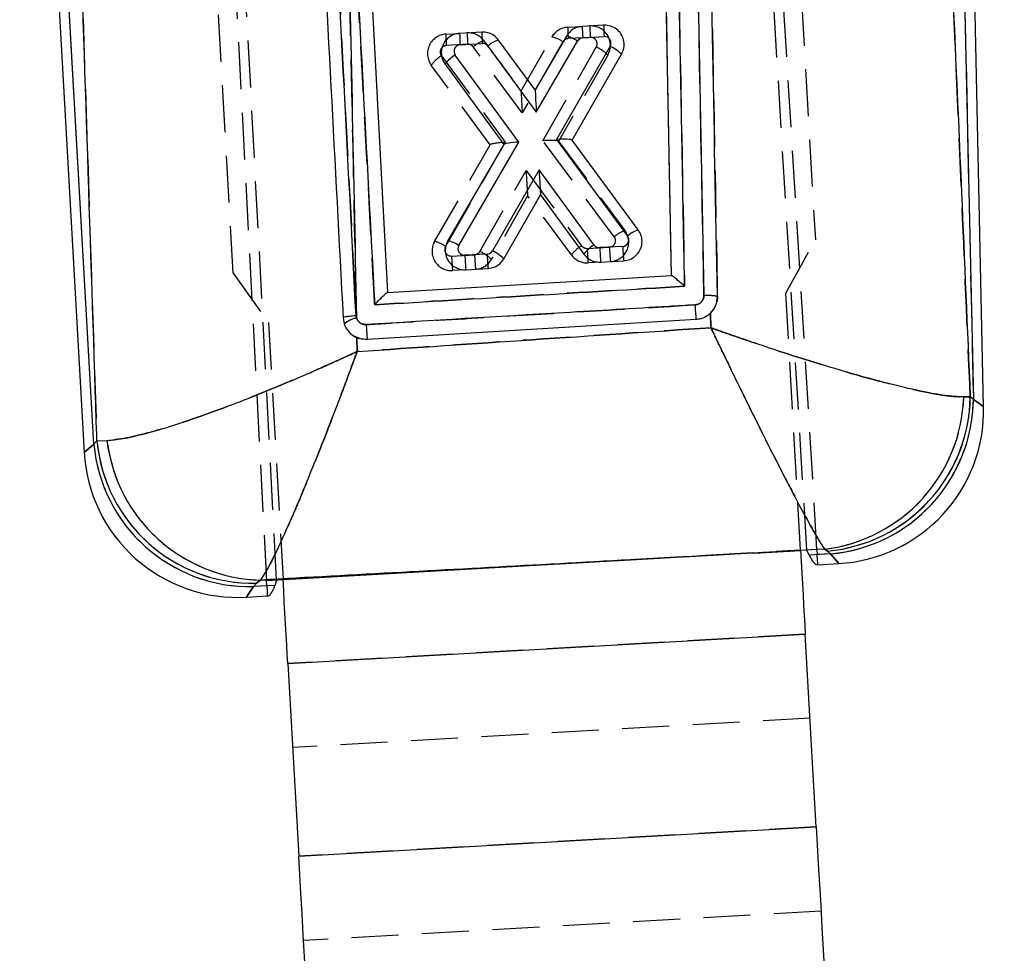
# Model space of a CAD drawing. Extents: x 19 to 225, y 41 to 166.
# Tile 6 of 20: x 69 to 84, y 117 to 131. Entities that reach past the tile are written whole.
import ezdxf

# ---------------------------------------------------------------- set-up
doc = ezdxf.new("R2010")
doc.units = 0
doc.header["$LTSCALE"] = 0.571429
doc.linetypes.add('HIDDEN', pattern=[1.905, 1.27, -0.635])
doc.layers.get('0').update_dxf_attribs({"linetype": 'CONTINUOUS'})
doc.styles.add('SLDTEXTSTYLE0', font='TXT', dxfattribs={"width": 0.75})
doc.dimstyles.new('SLDDIMSTYLE0', dxfattribs={"dimtxt": 2, "dimasz": 1.886857, "dimexe": 0, "dimexo": 0.0625, "dimgap": 0.5, "dimtad": 1, "dimdec": 0, "dimrnd": 1e-09, "dimzin": 12, "dimtxsty": 'SLDTEXTSTYLE0', "dimsah": 1, "dimcen": 0.09, "dimazin": 3, "dimtfac": 1, "dimtdec": 0, "dimtofl": 0, "dimtmove": 0, "dimatfit": 3, "dimtolj": 1, "dimtzin": 12})

# ---------------------------------------------------------------- blocks, each defined once
blk = doc.blocks.new('_D_3')
at = {"color": 179, "linetype": 'CONTINUOUS'}
for p, q in [((75.25, 163.872), (100.04, 163.872)), ((99.468, 163.872), (99.468, 52.245)), ((71.611, 52.245), (100.04, 52.245))]:
    blk.add_line(p, q, dxfattribs=at)
for points in [[(99.468, 163.872), (99.178, 161.985), (99.758, 161.985)], [(99.468, 52.245), (99.758, 54.131), (99.178, 54.131)]]:
    blk.add_solid(points, dxfattribs=at)
at = {"color": 179, "linetype": 'CONTINUOUS', "insert": (96.89, 107.872, 0.1), "char_height": 2, "attachment_point": 1, "rotation": 90, "style": 'SLDTEXTSTYLE0'}
blk.add_mtext('112', dxfattribs=at)

msp = doc.modelspace()

# ---------------------------------------------------------------- linework, layer by layer
at = {"color": 7, "linetype": 'HIDDEN'}
for p, q in [((71.207594, 157.801018), (73.066728, 122.310203)), ((73.222035, 122.319015), (71.349065, 157.866318)), ((81.406727, 122.78349), (79.76759, 149.738256)), ((81.562034, 122.792304), (79.935409, 149.407268)), ((83.459818, 148.792323), (83.975745, 125.109898)), ((79.163365, 145.529632), (79.518787, 126.857851)), ((80.523617, 145.423912), (81.536686, 127.572215)), ((72.551144, 127.062293), (71.538074, 144.91399)), ((70.400275, 124.421163), (69.411598, 141.843044)), ((69.876698, 141.869437), (70.447405, 124.473965)), ((79.81804, 126.720026), (79.698223, 133.020845)), ((79.907847, 133.000102), (80.024544, 126.700161)), ((77.714326, 130.855993), (77.938523, 130.868715)), ((75.833112, 130.749235), (76.046314, 130.761333)), ((76.994666, 129.875223), (77.471099, 130.705752)), ((76.170839, 130.592544), (75.840559, 130.5738)), ((77.012336, 129.535102), (76.256783, 130.552331)), ((76.421225, 130.647341), (76.994689, 129.875264)), ((77.640699, 130.630477), (77.012336, 129.535102)), ((77.331939, 129.104678), (78.155597, 130.550588)), ((78.063041, 130.699924), (77.721774, 130.680558)), ((75.765764, 130.414579), (76.750954, 129.07965)), ((78.333264, 130.42735), (77.574227, 129.094879)), ((76.516386, 129.041698), (75.608726, 130.271575)), ((75.659975, 127.54919), (76.517354, 129.043388)), ((76.750954, 129.07965), (75.829561, 127.473895)), ((78.433141, 127.622025), (77.331939, 129.104678)), ((77.573064, 129.096443), (78.597584, 127.717032)), ((76.357834, 127.394757), (77.070729, 128.646272)), ((77.070729, 128.646272), (77.928723, 127.483521)), ((77.096227, 128.255897), (76.5355, 127.271522)), ((77.771678, 127.340528), (77.096199, 128.255934)), ((75.659975, 127.54919), (75.649146, 127.519634)), ((81.082549, 126.749888), (81.536686, 127.572215)), ((78.014854, 127.443057), (78.358527, 127.462561)), ((75.921964, 127.324287), (76.276607, 127.344413)), ((78.223584, 127.230116), (78.03007, 127.219135)), ((72.551144, 127.062293), (73.0954, 126.296623)), ((76.141661, 127.111968), (75.937178, 127.100364)), ((81.307368, 122.78823), (81.082549, 126.749888)), ((79.963291, 126.502037), (79.91023, 126.435355)), ((73.0954, 126.296623), (73.320219, 122.334967)), ((74.447045, 126.40753), (74.454294, 126.367808)), ((79.918233, 126.442053), (79.925436, 126.217218)), ((74.51195, 126.048439), (74.421709, 126.086366)), ((74.463844, 125.849331), (74.459904, 126.064876)), ((83.928376, 125.153689), (83.827473, 125.151012)), ((83.975745, 125.109898), (83.928376, 125.153689)), ((70.447405, 124.473965), (70.400275, 124.421163)), ((70.447405, 124.473965), (70.601837, 124.47759)), ((81.68186, 122.800483), (81.725154, 122.770423)), ((73.320219, 122.334967), (81.307368, 122.78823)), ((81.772523, 122.726633), (81.442138, 122.707883)), ((81.725154, 122.770423), (81.772523, 122.726633)), ((72.86502, 122.221139), (72.912151, 122.273941)), ((73.195405, 122.239888), (72.86502, 122.221139)), ((72.912151, 122.273941), (72.974825, 122.323048)), ((81.381114, 121.488739), (73.393965, 121.035476)), ((81.45486, 120.189248), (73.467711, 119.735983)), ((81.550037, 118.512065), (73.562888, 118.058801)), ((81.623783, 117.212573), (73.636634, 116.759309))]:
    msp.add_line(p, q, dxfattribs=at)
at = {"color": 7, "linetype": 'CONTINUOUS'}
for p, q in [((83.459818, 148.792323), (83.975745, 125.109898)), ((84.134403, 124.99732), (83.615949, 148.795724)), ((79.315904, 127.024154), (78.973036, 145.426996)), ((74.083764, 142.783352), (74.931293, 126.75925)), ((69.25568, 141.834196), (70.251164, 124.29238)), ((70.400275, 124.421163), (69.411598, 141.843044)), ((79.698223, 133.020845), (79.81804, 126.720026)), ((78.268863, 130.887462), (77.938582, 130.868718)), ((76.387649, 130.780705), (76.046381, 130.761337)), ((77.696053, 130.719686), (77.213619, 129.887687)), ((77.946046, 130.693023), (78.276327, 130.711766)), ((76.053844, 130.585643), (76.395111, 130.605009)), ((76.481333, 130.564424), (77.229585, 129.54717)), ((77.213619, 129.887687), (76.646311, 130.658945)), ((77.229585, 129.54717), (77.865202, 130.643346)), ((78.368654, 130.56203), (77.540815, 129.124211)), ((76.960727, 129.083351), (75.978776, 130.426793)), ((77.783156, 129.113587), (78.545848, 130.438254)), ((75.82118, 130.28479), (76.726092, 129.046748)), ((77.213594, 129.887645), (77.213619, 129.887687)), ((76.726092, 129.046748), (75.865185, 127.56197)), ((76.034335, 127.485633), (76.960727, 129.083351)), ((77.540815, 129.124211), (78.637957, 127.633009)), ((78.802922, 127.72755), (77.783156, 129.113587)), ((77.272122, 128.65744), (76.551184, 127.405087)), ((78.122031, 127.494613), (77.272122, 128.65744)), ((76.728385, 127.281322), (77.29594, 128.267229)), ((77.29594, 128.267229), (77.29591, 128.26727)), ((77.29594, 128.267229), (77.96443, 127.352612)), ((78.563075, 127.473906), (78.208429, 127.453782)), ((76.470185, 127.355136), (76.12651, 127.335634)), ((78.22363, 127.230119), (78.578276, 127.250245)), ((76.141711, 127.111972), (76.485386, 127.131475)), ((74.931293, 126.75925), (79.315904, 127.024154)), ((74.454294, 126.367808), (74.447045, 126.40753)), ((79.694438, 126.343152), (74.620193, 126.036577)), ((79.925436, 126.217218), (79.918233, 126.442053)), ((74.459904, 126.064876), (74.463844, 125.849331)), ((83.827473, 125.151012), (83.928376, 125.153689)), ((83.975745, 125.109898), (83.928376, 125.153689)), ((70.447405, 124.473965), (70.400275, 124.421163)), ((70.447405, 124.473965), (70.601837, 124.47759)), ((81.725154, 122.770423), (81.68186, 122.800483)), ((81.562034, 122.792304), (73.066728, 122.310203)), ((81.442138, 122.707883), (81.406727, 122.78349)), ((81.562034, 122.792304), (81.566762, 122.714956)), ((81.772523, 122.726633), (81.566762, 122.714956)), ((81.725154, 122.770423), (81.772523, 122.726633)), ((81.576289, 122.559077), (81.897191, 122.577288)), ((72.86502, 122.221139), (72.912151, 122.273941)), ((73.070783, 122.232816), (72.86502, 122.221139)), ((72.974825, 122.323048), (72.912151, 122.273941)), ((73.070783, 122.232816), (73.066728, 122.310203)), ((73.222035, 122.319015), (73.195405, 122.239888)), ((72.753934, 122.058416), (73.078951, 122.07686)), ((73.393965, 121.035476), (81.381114, 121.488739)), ((81.550037, 118.512065), (81.381114, 121.488739)), ((73.393965, 121.035476), (73.562888, 118.058801)), ((73.562888, 118.058801), (81.550037, 118.512065))]:
    msp.add_line(p, q, dxfattribs=at)
at = {"color": 7, "linetype": 'CONTINUOUS', "flags": 128}
for points in [[(76.726092, 129.046748), (76.726198, 129.04693), (76.726516, 129.04748), (76.727047, 129.048394)], [(77.782027, 129.115122), (77.782655, 129.114269), (77.783031, 129.113756), (77.783156, 129.113587)], [(81.307368, 122.78823), (81.317393, 122.61159), (81.327339, 122.436334), (81.337127, 122.263838), (81.346683, 122.095453), (81.355931, 121.932499), (81.364797, 121.776257), (81.373214, 121.62795), (81.381114, 121.488739)], [(81.576289, 122.559077), (81.575228, 122.576436), (81.572048, 122.628454), (81.566762, 122.714956)], [(73.070783, 122.232816), (73.075315, 122.146272), (73.078042, 122.094227), (73.078951, 122.07686)], [(73.393965, 121.035476), (73.386065, 121.174686), (73.377648, 121.322994), (73.368782, 121.479236), (73.359534, 121.642189), (73.349978, 121.810574), (73.34019, 121.98307), (73.330244, 122.158327), (73.320219, 122.334967)], [(81.550037, 118.512065), (81.565838, 118.233646), (81.582671, 117.937029), (81.600403, 117.624542), (81.618899, 117.298637), (81.63801, 116.961867), (81.657588, 116.616874), (81.677479, 116.266363), (81.697527, 115.913081)], [(73.710378, 115.459818), (73.69033, 115.813099), (73.670439, 116.163611), (73.650861, 116.508603), (73.63175, 116.845373), (73.613254, 117.171279), (73.595522, 117.483765), (73.578689, 117.78038), (73.562888, 118.058801)]]:
    msp.add_lwpolyline(points, dxfattribs=at)
at = {"color": 8, "linetype": 'CONTINUOUS', "flags": 128}
for points in [[(84.134403, 124.99732), (84.094664, 125.025519), (83.975745, 125.109898)], [(70.400275, 124.421163), (70.288513, 124.324637), (70.251164, 124.29238), (70.251165, 124.29238)], [(81.772523, 122.726633), (81.865966, 122.614695), (81.897191, 122.577288), (81.897191, 122.577288)], [(72.753934, 122.058416), (72.781758, 122.099175), (72.86502, 122.221139)]]:
    msp.add_lwpolyline(points, dxfattribs=at)
at = {"color": 7, "linetype": 'HIDDEN', "flags": 128}
for points in [[(83.975745, 125.109898), (84.094664, 125.025519), (84.134403, 124.99732), (84.134403, 124.99732)], [(70.251165, 124.29238), (70.288513, 124.324637), (70.400275, 124.421163)], [(81.897191, 122.577288), (81.865966, 122.614695), (81.772523, 122.726633)], [(72.86502, 122.221139), (72.781758, 122.099175), (72.753934, 122.058416), (72.753934, 122.058416)]]:
    msp.add_lwpolyline(points, dxfattribs=at)
at = {"color": 7, "linetype": 'HIDDEN'}
for centre, radius, start, end in [((77.731323, 130.556474), 0.3, 93.2480041, 150.1592195), ((81.034339, 130.90908), 3.320438, 180.9160855, 183.9463842), ((78.072591, 130.575841), 0.3, 330.332135, 93.2480041), ((81.377751, 130.928502), 3.322582, 180.9164569, 183.9447984), ((75.850109, 130.449717), 0.3, 93.2480041, 216.4276406), ((79.153142, 130.802288), 3.320455, 180.9154865, 183.9457688), ((76.18039, 130.46846), 0.3, 36.6033159, 93.2480041), ((79.485542, 130.821122), 3.322575, 180.9164956, 183.9448112), ((77.362725, 130.232881), 0.485131, 55.0411811, 77.0916548), ((75.846224, 130.473961), 0.1, 93.2480041, 216.4276406), ((76.176505, 130.492704), 0.1, 36.6033159, 93.2480041), ((76.555326, 130.22543), 0.44271, 107.6323696, 132.4038463), ((77.727439, 130.580718), 0.1, 93.2480041, 150.1592195), ((78.068707, 130.600085), 0.1, 330.332135, 93.2480041), ((77.913093, 130.011295), 0.591308, 44.7179489, 65.7879195), ((76.023991, 129.973286), 0.511293, 120.334439, 144.3099446), ((78.356746, 127.538156), 0.3, 273.2480041, 36.6021422), ((78.731654, 127.295155), 0.442667, 107.6299138, 132.4037935), ((75.920181, 127.399883), 0.3, 150.152508, 273.2480041), ((75.551577, 127.076423), 0.485035, 55.0317831, 77.0862206), ((78.352862, 127.562399), 0.1, 273.2480041, 36.6021422), ((75.916297, 127.424126), 0.1, 150.152508, 273.2480041), ((76.270942, 127.444252), 0.1, 273.2480041, 330.3330474), ((76.115309, 126.855423), 0.591354, 44.719689, 65.7878016), ((78.186871, 127.042269), 0.511217, 120.3291671, 144.3080517), ((78.009188, 127.542896), 0.1, 216.4236224, 273.2480041), ((82.625173, 127.64386), 4.61469, 182.4939505, 185.2808369), ((82.976111, 127.663854), 4.62197, 182.4961018, 185.2786211), ((80.535414, 127.525261), 4.617825, 182.4943793, 185.2793948), ((80.892594, 127.545598), 4.620369, 182.4956197, 185.2791033), ((76.274826, 127.420009), 0.3, 273.2480041, 330.3330474), ((78.013072, 127.518653), 0.3, 216.4236224, 273.2480041), ((74.534433, 125.967058), 0.408684, 101.308468, 131.0180813), ((81.383915, 125.226998), 2.444739, 277.000149, 358.2188863), ((81.507271, 125.181869), 2.421269, 275.1628531, 359.3331474), ((81.554643, 125.138075), 2.421266, 275.1627833, 359.3332172), ((72.859316, 124.695421), 2.422056, 185.2460486, 271.2499402), ((73.036066, 124.774559), 2.452276, 186.9555599, 268.5689994), ((72.812188, 124.642621), 2.422058, 185.2460959, 271.2498929)]:
    msp.add_arc(centre, radius, start, end, dxfattribs=at)
at = {"color": 7, "linetype": 'CONTINUOUS'}
for centre, radius, start, end in [((81.265599, 130.922045), 3.327444, 180.9182736, 183.9466891), ((81.600416, 130.940981), 3.331983, 180.9203369, 183.9446259), ((79.373238, 130.814659), 3.327285, 180.9182428, 183.9467714), ((79.718131, 130.834143), 3.330911, 180.9192444, 183.9445057), ((77.581794, 130.240958), 0.492174, 54.8423698, 76.5762249), ((78.281992, 130.611927), 0.1, 330.0683676, 93.2480041), ((76.05951, 130.485803), 0.1, 93.2480041, 216.1638733), ((76.400777, 130.50517), 0.1, 36.3367887, 93.2480041), ((76.780727, 130.233098), 0.446558, 107.5180198, 132.1017914), ((77.951711, 130.593184), 0.1, 93.2480041, 149.8926923), ((78.119496, 130.016626), 0.599621, 44.6808276, 65.4475826), ((76.236758, 129.982028), 0.514169, 120.1154726, 143.9254387), ((78.937428, 127.301652), 0.446632, 107.5270565, 132.1064016), ((75.750932, 127.08323), 0.492185, 54.8438765, 76.577288), ((78.557409, 127.573746), 0.1, 273.2480041, 36.3435003), ((76.120845, 127.435473), 0.1, 149.893866, 273.2480041), ((76.464518, 127.454976), 0.1, 273.2480041, 330.0723859), ((76.302029, 126.859624), 0.599673, 44.6853148, 65.4502148), ((78.380079, 127.04976), 0.514279, 120.1169193, 143.9218975), ((78.202765, 127.553621), 0.1, 216.1629608, 273.2480041), ((82.817445, 127.654682), 4.613392, 182.4958557, 185.2803047), ((83.172295, 127.674823), 4.613597, 182.4959612, 185.2802637), ((80.735856, 127.536557), 4.613723, 182.4959555, 185.2802048), ((81.07528, 127.555773), 4.609464, 182.4947127, 185.2815122), ((85.635965, 126.871586), 5.96498, 182.8954497, 185.0824833), ((74.534433, 125.967058), 0.408684, 101.308468, 131.0180813), ((81.383915, 125.226998), 2.444739, 277.000149, 358.2188863), ((81.507271, 125.181869), 2.421269, 275.1628531, 359.3331474), ((81.554643, 125.138075), 2.421266, 275.1627833, 359.3332172), ((81.762789, 124.945654), 2.372177, 273.1029575, 1.3709353), ((72.859316, 124.695421), 2.422056, 185.2460486, 271.2499402), ((73.036066, 124.774559), 2.452276, 186.9555599, 268.5689994), ((72.812188, 124.642621), 2.422058, 185.2460959, 271.2498929), ((72.61953, 124.426782), 2.372177, 183.089786, 273.3739895)]:
    msp.add_arc(centre, radius, start, end, dxfattribs=at)
at = {"color": 7, "linetype": 'HIDDEN'}
for centre, major_axis, ratio, start_param, end_param in [((77.01622, 129.510859), (-0.021529, 0.364385), 0.006720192, 0.01026055, 1.503816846), ((76.754838, 129.055406), (0.23792, 0.013677), 0.102504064, 1.581229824, 3.074774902), ((77.335824, 129.080434), (0.237869, 0.014412), 0.102538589, 0.066833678, 1.580913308), ((77.074613, 128.622028), (-0.021612, 0.366113), 0.006691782, 1.504133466, 3.131306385)]:
    msp.add_ellipse(centre, major_axis=major_axis, ratio=ratio, start_param=start_param, end_param=end_param, dxfattribs=at)
at = {"color": 7, "linetype": 'CONTINUOUS'}
for centre, major_axis, ratio, start_param, end_param in [((77.233453, 129.523187), (-0.019834, 0.36448), 0.007029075, 0.010732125, 1.504564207), ((76.964597, 129.059367), (0.237985, 0.012593), 0.101359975, 1.581690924, 3.075524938), ((77.544684, 129.100229), (0.237951, 0.013328), 0.101390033, 0.06609369, 1.581377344), ((77.275992, 128.633456), (-0.019946, 0.366205), 0.006992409, 1.504876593, 3.130844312), ((80.949205, 132.819462), (-0.627303, 10.260372), 0.069928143, 2.966753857, 3.141286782), ((72.541211, 132.342315), (-0.537521, 10.265467), 0.069928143, 3.141898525, 3.31643145)]:
    msp.add_ellipse(centre, major_axis=major_axis, ratio=ratio, start_param=start_param, end_param=end_param, dxfattribs=at)
for points, knots in [([(83.014045, 146.151852), (83.274319, 140.203732), (83.580547, 133.205431), (83.882991, 126.204294), (83.928376, 125.153689)], [0, 0, 0, 0, 0.849937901, 1, 1, 1, 1]), ([(80.024544, 126.700161), (79.974829, 129.386824), (79.858274, 135.685586), (79.740233, 141.984157), (79.672541, 145.596147)], [0, 0, 0, 0, 0.426538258, 1, 1, 1, 1]), ([(79.518787, 126.857851), (79.508915, 127.376712), (79.390489, 133.601181), (79.271988, 139.824802), (79.163365, 145.529632)], [0, 0, 0, 0, 0.083358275, 1, 1, 1, 1]), ([(70.447405, 124.473965), (70.439163, 124.730809), (70.253184, 130.52626), (70.060675, 136.326374), (69.876698, 141.869437)], [0, 0, 0, 0, 0.044318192, 1, 1, 1, 1]), ([(73.4454, 141.550433), (73.587147, 138.870446), (73.854895, 133.808179), (74.122466, 128.749277), (74.248384, 126.368581)], [0, 0, 0, 0, 0.529404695, 1, 1, 1, 1]), ([(74.447045, 126.40753), (74.330953, 128.643379), (74.068873, 133.690884), (73.806453, 138.741732), (73.660275, 141.55525)], [0, 0, 0, 0, 0.442961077, 1, 1, 1, 1]), ([(74.250044, 135.647603), (74.267321, 134.93957), (74.342815, 131.845788), (74.405757, 128.752882), (74.454294, 126.367808)], [0, 0, 0, 0, 0.228856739, 1, 1, 1, 1]), ([(74.250044, 135.647603), (74.257186, 135.513677), (74.292895, 134.84405), (74.454288, 131.818382), (74.608959, 128.927272), (74.734978, 126.571734)], [0, 0, 0, 0, 0.0442621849, 0.2213106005, 1, 1, 1, 1]), ([(77.938582, 130.868718), (77.905448, 130.863499), (77.839182, 130.85306), (77.752643, 130.798854), (77.714641, 130.74569), (77.696053, 130.719686)], [0, 0, 0, 0, 0.3381472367, 0.6762769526, 1, 1, 1, 1]), ([(78.545848, 130.438254), (78.55986, 130.469321), (78.587883, 130.531449), (78.587601, 130.635486), (78.555148, 130.733039), (78.491222, 130.81462), (78.404085, 130.869792), (78.325394, 130.888683), (78.28026, 130.887708), (78.268863, 130.887462)], [0, 0, 0, 0, 0.157711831, 0.31539207, 0.473731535, 0.632279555, 0.79023, 0.947029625, 1, 1, 1, 1]), ([(76.046381, 130.761337), (76.013162, 130.756185), (75.946725, 130.74588), (75.860518, 130.690005), (75.796664, 130.611225), (75.762276, 130.514868), (75.761793, 130.412462), (75.787847, 130.334402), (75.813962, 130.295533), (75.82118, 130.28479)], [0, 0, 0, 0, 0.155159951, 0.310311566, 0.465756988, 0.622316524, 0.780265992, 0.939272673, 1, 1, 1, 1]), ([(76.646311, 130.658945), (76.623637, 130.684055), (76.578286, 130.73428), (76.484988, 130.777004), (76.419325, 130.779501), (76.387649, 130.780705)], [0, 0, 0, 0, 0.341015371, 0.682106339, 1, 1, 1, 1]), ([(78.578276, 127.250245), (78.611546, 127.255411), (78.678083, 127.265743), (78.764365, 127.321758), (78.828234, 127.400741), (78.862511, 127.497339), (78.862748, 127.599874), (78.836453, 127.677966), (78.810197, 127.716792), (78.802922, 127.72755)], [0, 0, 0, 0, 0.1552297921, 0.3104493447, 0.4660712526, 0.6227570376, 0.780604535, 0.939212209, 1, 1, 1, 1]), ([(75.865185, 127.56197), (75.851066, 127.53091), (75.82283, 127.468796), (75.822851, 127.364649), (75.855131, 127.266915), (75.918977, 127.185145), (76.006048, 127.129834), (76.08486, 127.110771), (76.130135, 127.111727), (76.141711, 127.111972)], [0, 0, 0, 0, 0.157751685, 0.3154737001, 0.4738739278, 0.6323544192, 0.7900061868, 0.9463060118, 1, 1, 1, 1]), ([(76.485386, 127.131475), (76.518525, 127.136697), (76.584802, 127.147139), (76.671607, 127.201514), (76.709668, 127.255013), (76.728385, 127.281322)], [0, 0, 0, 0, 0.337001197, 0.673974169, 1, 1, 1, 1]), ([(77.96443, 127.352612), (77.986992, 127.327467), (78.032122, 127.27717), (78.125549, 127.233954), (78.191552, 127.231374), (78.22363, 127.230119)], [0, 0, 0, 0, 0.339440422, 0.678957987, 1, 1, 1, 1]), ([(79.518787, 126.857851), (79.518085, 126.858495), (79.509836, 126.86606), (79.472992, 126.899582), (79.415896, 126.950008), (79.361383, 126.995054), (79.32835, 127.019828), (79.320825, 127.022755), (79.31705, 127.024223)], [0, 0, 0, 0, 0.008053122, 0.094590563, 0.423344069, 0.670046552, 0.834483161, 1, 1, 1, 1]), ([(74.734978, 126.571734), (75.534667, 126.619529), (77.129254, 126.714833), (78.723873, 126.810274), (79.518787, 126.857851)], [0, 0, 0, 0, 0.501502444, 1, 1, 1, 1]), ([(74.734978, 126.571734), (74.735616, 126.572442), (74.741609, 126.579089), (74.774984, 126.615826), (74.828299, 126.672265), (74.882083, 126.724457), (74.915516, 126.753214), (74.924484, 126.75714), (74.928984, 126.75911)], [0, 0, 0, 0, 0.007994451, 0.075060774, 0.417969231, 0.671284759, 0.835049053, 1, 1, 1, 1]), ([(79.81804, 126.720026), (79.817673, 126.711171), (79.816621, 126.685763), (79.802019, 126.645332), (79.770746, 126.606074), (79.728047, 126.578135), (79.695085, 126.572895), (79.6786, 126.570274)], [0, 0, 0, 0, 0.118489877, 0.339962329, 0.56023841, 0.78007731, 1, 1, 1, 1]), ([(79.81804, 126.720026), (79.830012, 126.720163), (79.846095, 126.720346), (79.88416, 126.720036), (79.931102, 126.718445), (79.982621, 126.713822), (80.017709, 126.70662), (80.022266, 126.702314), (80.024544, 126.700161)], [0, 0, 0, 0, 0.111740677, 0.150103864, 0.362677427, 0.575254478, 0.787608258, 1, 1, 1, 1]), ([(79.918233, 126.442053), (79.92927, 126.453765), (79.967667, 126.494509), (80.014892, 126.581245), (80.021339, 126.66067), (80.024544, 126.700161)], [0, 0, 0, 0, 0.168622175, 0.586619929, 1, 1, 1, 1]), ([(79.6786, 126.570277), (79.543516, 126.562191), (78.868093, 126.521758), (77.176693, 126.420549), (75.6204, 126.327544), (74.604436, 126.26683)], [0, 0, 0, 0, 0.079865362, 0.399326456, 1, 1, 1, 1]), ([(74.248358, 126.369061), (74.250434, 126.372311), (74.254585, 126.378811), (74.289841, 126.389153), (74.351908, 126.400301), (74.411675, 126.404843), (74.447045, 126.40753)], [0, 0, 0, 0, 0.217035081, 0.434069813, 0.665090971, 1, 1, 1, 1]), ([(74.248384, 126.368581), (74.254419, 126.329138), (74.26649, 126.250245), (74.333404, 126.148222), (74.404693, 126.090608), (74.450257, 126.069373), (74.459904, 126.064876)], [0, 0, 0, 0, 0.306357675, 0.612765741, 0.918007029, 1, 1, 1, 1]), ([(74.604436, 126.26683), (74.58999, 126.267181), (74.558649, 126.267942), (74.51386, 126.287807), (74.475087, 126.321651), (74.461224, 126.352424), (74.454294, 126.367808)], [0, 0, 0, 0, 0.22127562, 0.480035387, 0.740072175, 1, 1, 1, 1]), ([(79.918233, 126.442053), (79.905173, 126.430484), (79.862747, 126.392902), (79.785827, 126.354968), (79.720587, 126.346532), (79.694438, 126.34315)], [0, 0, 0, 0, 0.210407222, 0.683524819, 1, 1, 1, 1]), ([(74.463844, 125.849331), (75.363833, 125.910787), (77.184237, 126.035094), (79.004893, 126.156058), (79.925436, 126.217218)], [0, 0, 0, 0, 0.4943892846, 1, 1, 1, 1]), ([(74.604436, 126.26683), (74.605287, 126.252003), (74.606677, 126.227775), (74.609484, 126.181301), (74.612784, 126.129537), (74.616353, 126.078159), (74.619278, 126.043269), (74.619888, 126.038809), (74.620193, 126.036579)], [0, 0, 0, 0, 0.128812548, 0.210477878, 0.407862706, 0.605248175, 0.802622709, 1, 1, 1, 1]), ([(83.827473, 125.151012), (83.759182, 125.152873), (83.622584, 125.156595), (83.293054, 125.210265), (82.866035, 125.303682), (82.221699, 125.47089), (81.500538, 125.686007), (80.948924, 125.86536), (80.652286, 125.964668), (80.477178, 126.023878), (80.261069, 126.098705), (80.130255, 126.144558), (80.050568, 126.1727), (80.001915, 126.189964), (79.972184, 126.200541), (79.953428, 126.207225), (79.943121, 126.210903), (79.934321, 126.214045), (79.929525, 126.215758), (79.925436, 126.217218)], [0, 0, 0, 0, 0.116819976, 0.233669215, 0.366583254, 0.499547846, 0.722110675, 0.835010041, 0.835182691, 0.900268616, 0.939261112, 0.962921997, 0.977345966, 0.986154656, 0.991536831, 0.994826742, 0.997181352, 0.997596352, 1, 1, 1, 1]), ([(81.68186, 122.800483), (81.652335, 122.844823), (81.593276, 122.933516), (81.447549, 123.188586), (81.256999, 123.541081), (80.967601, 124.097104), (80.641783, 124.745088), (80.391333, 125.254552), (80.25656, 125.531051), (80.176861, 125.69492), (80.078464, 125.898646), (80.01885, 126.02249), (79.982519, 126.098131), (79.960329, 126.144388), (79.946767, 126.172682), (79.938209, 126.190544), (79.933506, 126.200366), (79.929491, 126.208753), (79.927302, 126.213322), (79.925436, 126.217218)], [0, 0, 0, 0, 0.11681886, 0.233667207, 0.366581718, 0.499546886, 0.722073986, 0.834976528, 0.835183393, 0.900263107, 0.939254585, 0.962916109, 0.977341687, 0.986150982, 0.99153452, 0.994825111, 0.997181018, 0.997596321, 1, 1, 1, 1]), ([(74.620193, 126.036577), (74.5805, 126.037662), (74.525197, 126.039174), (74.474278, 126.059218), (74.459904, 126.064876)], [0, 0, 0, 0, 0.717726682, 1, 1, 1, 1]), ([(70.601837, 124.47759), (70.679105, 124.48417), (70.833662, 124.497333), (71.187281, 124.578112), (71.636168, 124.70956), (72.286354, 124.931909), (72.987054, 125.204161), (73.542079, 125.438553), (73.843207, 125.569489), (74.020718, 125.647938), (74.194899, 125.7263), (74.300196, 125.774176), (74.364171, 125.803446), (74.403112, 125.821333), (74.426833, 125.832255), (74.440938, 125.838756), (74.448381, 125.842192), (74.455321, 125.845394), (74.459901, 125.84751), (74.463844, 125.849331)], [0, 0, 0, 0, 0.119091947, 0.238217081, 0.37526876, 0.512377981, 0.729002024, 0.839386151, 0.861695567, 0.916312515, 0.94912868, 0.969025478, 0.981128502, 0.988499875, 0.992991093, 0.995728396, 0.997181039, 0.997572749, 1, 1, 1, 1]), ([(72.974825, 122.323048), (73.006476, 122.371181), (73.069787, 122.467462), (73.210152, 122.742176), (73.385731, 123.121945), (73.636989, 123.7059), (73.904811, 124.370182), (74.115452, 124.916929), (74.229619, 125.218186), (74.296855, 125.397275), (74.362515, 125.573974), (74.402186, 125.68139), (74.426282, 125.746882), (74.44095, 125.786838), (74.449891, 125.811215), (74.455207, 125.825743), (74.458022, 125.833419), (74.460636, 125.840572), (74.46236, 125.845279), (74.463844, 125.849331)], [0, 0, 0, 0, 0.1190897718, 0.2382128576, 0.3752728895, 0.5123903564, 0.7286333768, 0.8390670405, 0.8617067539, 0.916277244, 0.9490841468, 0.9689848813, 0.9810958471, 0.9884750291, 0.9929731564, 0.9957156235, 0.9971813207, 0.9975729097, 1, 1, 1, 1]), ([(81.68186, 122.800483), (80.227454, 122.720321), (77.325103, 122.560353), (74.422764, 122.402032), (72.974825, 122.323048)], [0, 0, 0, 0, 0.50111328, 1, 1, 1, 1])]:
    msp.add_open_spline(points, degree=3, knots=knots, dxfattribs=at)
at = {"color": 7, "linetype": 'HIDDEN'}
for points, knots in [([(83.928376, 125.153689), (83.882991, 126.204294), (83.580547, 133.205431), (83.274319, 140.203732), (83.014045, 146.151852)], [0, 0, 0, 0, 0.150062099, 1, 1, 1, 1]), ([(79.315904, 127.024154), (79.307513, 127.478128), (79.193661, 133.637668), (79.078405, 139.79636), (78.971643, 145.501141)], [0, 0, 0, 0, 0.0737025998, 1, 1, 1, 1]), ([(73.660275, 141.55525), (73.806453, 138.741732), (74.068873, 133.690884), (74.330953, 128.643379), (74.447045, 126.40753)], [0, 0, 0, 0, 0.557038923, 1, 1, 1, 1]), ([(74.454294, 126.367808), (74.403074, 128.876133), (74.339917, 131.969055), (74.264331, 135.062842), (74.250044, 135.647603)], [0, 0, 0, 0, 0.8109888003, 1, 1, 1, 1]), ([(74.734978, 126.571734), (74.727807, 126.705615), (74.581668, 129.434059), (74.420072, 132.459411), (74.265851, 135.351209), (74.250044, 135.647603)], [0, 0, 0, 0, 0.044262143, 0.902041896, 1, 1, 1, 1]), ([(79.518787, 126.857851), (78.723873, 126.810274), (77.129254, 126.714833), (75.534667, 126.619529), (74.734978, 126.571734)], [0, 0, 0, 0, 0.498497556, 1, 1, 1, 1]), ([(79.6786, 126.570274), (79.695085, 126.572895), (79.728047, 126.578135), (79.770746, 126.606074), (79.802019, 126.645332), (79.816621, 126.685763), (79.817673, 126.711171), (79.81804, 126.720026)], [0, 0, 0, 0, 0.21992269, 0.43976159, 0.660037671, 0.881510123, 1, 1, 1, 1]), ([(79.81804, 126.720026), (79.830012, 126.720163), (79.846095, 126.720346), (79.88416, 126.720036), (79.931102, 126.718445), (79.982621, 126.713822), (80.017709, 126.70662), (80.022266, 126.702314), (80.024544, 126.700161)], [0, 0, 0, 0, 0.111740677, 0.150103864, 0.362677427, 0.575254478, 0.787608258, 1, 1, 1, 1]), ([(80.024551, 126.699947), (80.024552, 126.699927), (80.025207, 126.678326), (80.025279, 126.646862), (80.014107, 126.6183), (80.010833, 126.609929)], [0, 0, 0, 0, 0.000670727, 0.707120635, 1, 1, 1, 1]), ([(74.604436, 126.26683), (74.739518, 126.2749), (75.414926, 126.31525), (77.106304, 126.416339), (78.662621, 126.509476), (79.6786, 126.570277)], [0, 0, 0, 0, 0.079865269, 0.399326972, 1, 1, 1, 1]), ([(74.454294, 126.367808), (74.461224, 126.352424), (74.475087, 126.321651), (74.51386, 126.287807), (74.558649, 126.267942), (74.58999, 126.267181), (74.604436, 126.26683)], [0, 0, 0, 0, 0.259927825, 0.519964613, 0.77872438, 1, 1, 1, 1]), ([(79.925436, 126.217218), (79.004893, 126.156058), (77.184237, 126.035094), (75.363833, 125.910787), (74.463844, 125.849331)], [0, 0, 0, 0, 0.5056107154, 1, 1, 1, 1]), ([(79.925436, 126.217218), (79.927302, 126.213322), (79.929491, 126.208753), (79.933506, 126.200366), (79.938209, 126.190544), (79.946767, 126.172682), (79.960329, 126.144388), (79.982519, 126.098131), (80.01885, 126.02249), (80.078464, 125.898646), (80.176861, 125.69492), (80.25656, 125.531051), (80.391333, 125.254552), (80.641783, 124.745088), (80.967601, 124.097104), (81.256999, 123.541081), (81.447549, 123.188586), (81.593276, 122.933516), (81.652335, 122.844823), (81.68186, 122.800483)], [0, 0, 0, 0, 0.002403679, 0.002818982, 0.005174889, 0.00846548, 0.013849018, 0.022658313, 0.037083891, 0.060745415, 0.099736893, 0.164816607, 0.165023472, 0.277926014, 0.500453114, 0.633418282, 0.766332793, 0.88318114, 1, 1, 1, 1]), ([(79.925436, 126.217218), (79.929525, 126.215758), (79.934321, 126.214045), (79.943121, 126.210903), (79.953428, 126.207225), (79.972184, 126.200541), (80.001915, 126.189964), (80.050568, 126.1727), (80.130255, 126.144558), (80.261069, 126.098705), (80.477178, 126.023878), (80.652286, 125.964668), (80.948924, 125.86536), (81.500538, 125.686007), (82.221699, 125.47089), (82.866035, 125.303682), (83.293054, 125.210265), (83.622584, 125.156595), (83.759182, 125.152873), (83.827473, 125.151012)], [0, 0, 0, 0, 0.002403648, 0.002818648, 0.005173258, 0.008463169, 0.013845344, 0.022654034, 0.037078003, 0.060738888, 0.099731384, 0.164817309, 0.164989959, 0.277889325, 0.500452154, 0.633416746, 0.766330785, 0.883180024, 1, 1, 1, 1]), ([(74.463844, 125.849331), (74.459901, 125.84751), (74.455321, 125.845394), (74.448381, 125.842192), (74.440938, 125.838756), (74.426833, 125.832255), (74.403112, 125.821333), (74.364171, 125.803446), (74.300196, 125.774176), (74.194899, 125.7263), (74.020718, 125.647938), (73.843207, 125.569489), (73.542079, 125.438553), (72.987054, 125.204161), (72.286354, 124.931909), (71.636168, 124.70956), (71.187281, 124.578112), (70.833662, 124.497333), (70.679105, 124.48417), (70.601837, 124.47759)], [0, 0, 0, 0, 0.002427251, 0.002818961, 0.004271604, 0.007008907, 0.011500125, 0.018871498, 0.030974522, 0.05087132, 0.083687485, 0.138304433, 0.160613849, 0.270997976, 0.487622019, 0.62473124, 0.761782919, 0.880908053, 1, 1, 1, 1]), ([(74.463844, 125.849331), (74.46236, 125.845279), (74.460636, 125.840572), (74.458022, 125.833419), (74.455207, 125.825743), (74.449891, 125.811215), (74.44095, 125.786838), (74.426282, 125.746882), (74.402186, 125.68139), (74.362515, 125.573974), (74.296855, 125.397275), (74.229619, 125.218186), (74.115452, 124.916929), (73.904811, 124.370182), (73.636989, 123.7059), (73.385731, 123.121945), (73.210152, 122.742176), (73.069787, 122.467462), (73.006476, 122.371181), (72.974825, 122.323048)], [0, 0, 0, 0, 0.00242709, 0.002818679, 0.004284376, 0.007026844, 0.011524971, 0.018904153, 0.031015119, 0.050915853, 0.083722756, 0.138293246, 0.16093296, 0.271366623, 0.487609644, 0.624727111, 0.761787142, 0.880910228, 1, 1, 1, 1]), ([(72.974825, 122.323048), (74.422764, 122.402032), (77.325103, 122.560353), (80.227454, 122.720321), (81.68186, 122.800483)], [0, 0, 0, 0, 0.49888672, 1, 1, 1, 1])]:
    msp.add_open_spline(points, degree=3, knots=knots, dxfattribs=at)

# ---------------------------------------------------------------- dimensions: what is measured, and where the dimension line sits
at = {"color": 179, "linetype": 'CONTINUOUS'}
dim = msp.add_linear_dim(base=(99.468092, 52.244604), p1=(74.678143, 163.871642), p2=(71.039201, 52.244604), angle=90, dimstyle='SLDDIMSTYLE0', dxfattribs=at)
dim.commit()
dim.dimension.update_dxf_attribs({"geometry": '_D_3', "text_midpoint": (99.468092, 110.901554), "dimtype": 160})

doc.saveas('drawing.dxf')
